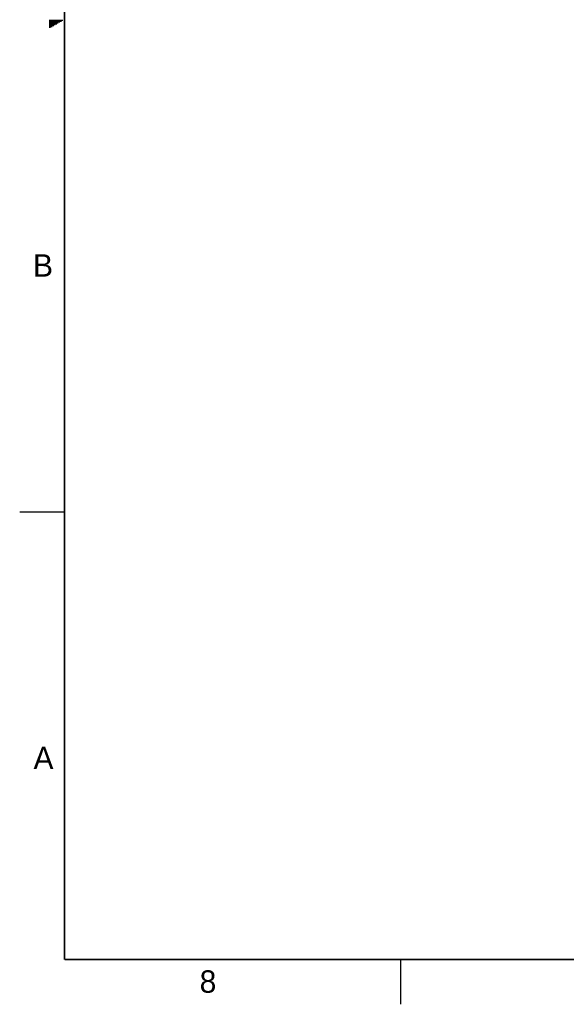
# Model space of a CAD drawing. Header units: inches. Extents: x 0 to 34, y 0 to 22.
# Tile 1 of 52: x 0 to 6.1, y 0 to 11. Entities that reach past the tile are written whole.
import ezdxf

# ---------------------------------------------------------------- set-up
doc = ezdxf.new("R2010")
doc.units = ezdxf.units.IN
doc.header["$LTSCALE"] = 1.87
doc.header["$MEASUREMENT"] = 0
doc.layers.get('0').update_dxf_attribs({"linetype": 'CONTINUOUS'})
doc.styles.get("Standard").update_dxf_attribs({"font": 'txt', "width": 0.8})

msp = doc.modelspace()

# ---------------------------------------------------------------- linework, layer by layer
at = {"color": 2, "linetype": 'CONTINUOUS'}
for p, q in [((0.3303, 10.99), (0.4827, 10.99)), ((0.3303, 10.98), (0.4654, 10.98)), ((0.3303, 10.97), (0.448, 10.97)), ((0.3303, 10.96), (0.4307, 10.96)), ((0.3303, 10.95), (0.4134, 10.95)), ((0.3303, 10.94), (0.3961, 10.94)), ((0.3303, 10.93), (0.3788, 10.93)), ((0.3303, 10.92), (0.3614, 10.92)), ((0.3303, 10.91), (0.3441, 10.91)), ((0, 5.5), (0.5, 5.5)), ((4.25, 0), (4.25, 0.5))]:
    msp.add_line(p, q, dxfattribs=at)
at = {"color": 7, "linetype": 'CONTINUOUS', "const_width": 0.02}
for points in [[(0.5, 21.5), (0.5, 0.5)], [(0.5, 0.5), (33.5, 0.5)]]:
    msp.add_lwpolyline(points, dxfattribs=at)

# ---------------------------------------------------------------- texts
at = {"color": 2, "linetype": 'CONTINUOUS'}
for s, p in [('B', (0.1484, 8.1257)), ('A', (0.1541, 2.6261)), ('8', (2.0074, 0.1291))]:
    msp.add_text(s, height=0.25, dxfattribs=at).set_placement(p)

doc.saveas('drawing.dxf')
